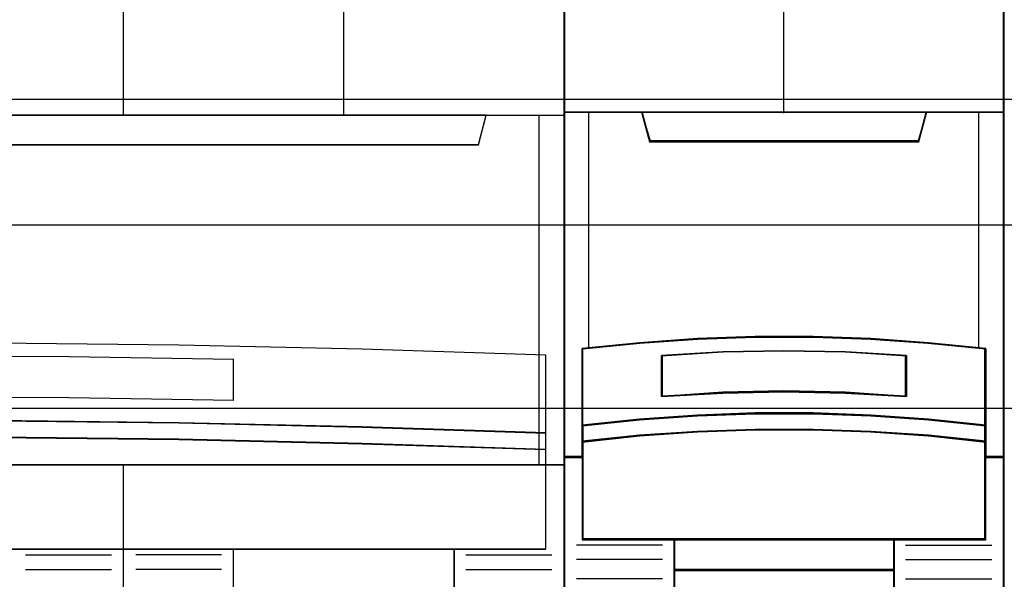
# Model space of a CAD drawing. Extents: x -543332 to -314699, y -9028 to 155584.
# Tile 80 of 256: x -449292 to -448889, y 27378 to 27607. Entities that reach past the tile are written whole.
import ezdxf

# ---------------------------------------------------------------- set-up
doc = ezdxf.new("R2010")
doc.units = 0
doc.header["$MEASUREMENT"] = 0
doc.layers.get('0').update_dxf_attribs({"color": 8})
for name, color, linetype in [('30', 7, 'Continuous'), ('45', 8, 'Continuous'), ('50', 7, 'Continuous')]:
    doc.layers.add(name, color=color, linetype=linetype)

# ---------------------------------------------------------------- blocks, each defined once
blk = doc.blocks.new('*U1080')
at = {"layer": '50', "color": 7}
blk.add_lwpolyline([(61.983887, -137.34823), (386.017439, -137.34823), (386.017439, -183.650891), (61.983887, -183.650891), (61.983887, -137.34823)], dxfattribs=at)
blk = doc.blocks.new('*U1081')
at = {"layer": '30', "color": 7}
blk.add_lwpolyline([(51.981526, -142.47767), (396.088727, -142.47767), (396.088727, -178.455247), (51.981526, -178.455247), (51.981526, -142.47767)], close=True, dxfattribs=at)
for points in [[(51.981526, -142.47767), (396.088727, -142.47767), (396.088727, -178.455247), (51.981526, -178.455247), (51.981526, -142.47767)], [(51.981526, -149.974543), (396.088727, -149.974543), (396.088727, -170.958374), (51.981526, -170.958374), (51.981526, -149.974543)]]:
    blk.add_lwpolyline(points, dxfattribs=at)
blk = doc.blocks.new('*U1082')
at = {"layer": '45', "color": 7}
for points in [[(79.996615, -118.986054), (98.004586, -118.986054), (98.004586, -118.986054), (116.00671, -118.986054), (116.00671, -118.986054), (116.00671, -202.010419), (116.00671, -202.010419), (98.004586, -202.010419), (98.004586, -202.010419), (79.996615, -202.010419), (79.996615, -202.010419), (61.994491, -202.010419), (61.994491, -202.010419), (61.994491, -118.986054), (61.994491, -118.986054), (79.996615, -118.986054), (79.996615, -118.986054)], [(79.998383, -118.99135), (98.002818, -118.99135), (116.001408, -118.99135), (116.001408, -202.005122), (98.002818, -202.005122), (79.998383, -202.005122), (61.999793, -202.005122), (61.999793, -118.99135), (79.998383, -118.99135)], [(61.994491, -137.997023), (116.00671, -137.997023), (116.00671, -152.304903), (61.994491, -152.304903), (61.994491, -137.997023)], [(61.999793, -138.00232), (116.001408, -138.00232), (116.001408, -152.299607), (61.999793, -152.299607), (61.999793, -138.00232)], [(65.181037, -137.997023), (65.496778, -139.207221), (65.496778, -139.207221), (112.507075, -139.207221), (112.507075, -139.207221), (112.822815, -137.997023), (65.181037, -137.997023)], [(65.186339, -138.00232), (65.502009, -139.201925), (112.501843, -139.201925), (112.817513, -138.00232), (65.186339, -138.00232)], [(115.26442, -147.810889), (107.757131, -147.564676), (100.255688, -147.400534), (92.748399, -147.318463), (85.252803, -147.318463), (77.745513, -147.400534), (70.249917, -147.564676), (62.736781, -147.810889), (62.736781, -150.994076), (70.249917, -150.747862), (77.745513, -150.58372), (85.252803, -150.495787), (92.748399, -150.495787), (100.255688, -150.58372), (107.757131, -150.747862), (115.26442, -150.994076), (115.26442, -147.810889)], [(115.26442, -150.98733), (107.757131, -150.739433), (100.255688, -150.574168), (92.748399, -150.485633), (85.252803, -150.485633), (77.745513, -150.574168), (70.249917, -150.739433), (62.736781, -150.98733), (62.736781, -151.671998), (70.249917, -151.430004), (77.745513, -151.258836), (85.252803, -151.176204), (92.748399, -151.176204), (100.255688, -151.258836), (107.757131, -151.430004), (115.26442, -151.671998), (115.26442, -150.98733)], [(115.259118, -150.988147), (107.753344, -150.742463), (100.253416, -150.578674), (92.747642, -150.49093), (85.253559, -150.49093), (77.747785, -150.578674), (70.253703, -150.742463), (62.742083, -150.988147), (62.742083, -151.666702), (70.253703, -151.426868), (77.747785, -151.257229), (85.253559, -151.175335), (92.747642, -151.175335), (100.253416, -151.257229), (107.753344, -151.426868), (115.259118, -151.666702), (115.259118, -150.988147)], [(115.259118, -150.988147), (107.753344, -150.742463), (100.253416, -150.578674), (92.747642, -150.49093), (85.253559, -150.49093), (77.747785, -150.578674), (70.253703, -150.742463), (62.742083, -150.988147), (62.742083, -151.666702), (70.253703, -151.426868), (77.747785, -151.257229), (85.253559, -151.175335), (92.747642, -151.175335), (100.253416, -151.257229), (107.753344, -151.426868), (115.259118, -151.666702), (115.259118, -150.988147)], [(115.26442, -151.66108), (107.757131, -151.420826), (100.255688, -151.25089), (92.748399, -151.168853), (85.252803, -151.168853), (77.745513, -151.25089), (70.249917, -151.420826), (62.736781, -151.66108), (62.736781, -155.739536), (115.26442, -155.739536), (115.26442, -151.66108)], [(102.491726, -155.726295), (111.507901, -155.726295), (111.507901, -167.012651), (102.491726, -167.012651), (102.491726, -155.726295)], [(102.497028, -155.731591), (111.502599, -155.731591), (111.502599, -167.007355), (102.497028, -167.007355), (102.497028, -155.731591)], [(102.497028, -155.731591), (111.502599, -155.731591), (111.502599, -167.007355), (102.497028, -167.007355), (102.497028, -155.731591)]]:
    blk.add_lwpolyline(points, close=True, dxfattribs=at)
for points in [[(97.995568, -138.010264), (97.995568, -118.986054)], [(106.993186, -130.693464), (106.993186, -138.010264)], [(102.504981, -147.991089), (95.755852, -147.88059), (89.006722, -147.84809), (82.245896, -147.88059), (75.490918, -147.991089)], [(102.491726, -149.662063), (102.491726, -147.977848)], [(97.995568, -202.010419), (97.995568, -152.291662)]]:
    blk.add_lwpolyline(points, dxfattribs=at)
at = {"layer": '45', "color": 4}
blk.add_lwpolyline([(114.988712, -152.304903), (114.988712, -137.997023)], dxfattribs=at)
blk.add_lwpolyline([(115.259118, -147.814766), (107.753344, -147.569263), (100.253416, -147.405593), (92.747642, -147.323759), (85.253559, -147.323759), (77.747785, -147.405593), (70.253703, -147.569263), (62.742083, -147.814766), (62.742083, -150.988779), (70.253703, -150.743275), (77.747785, -150.579606), (85.253559, -150.491926), (92.747642, -150.491926), (100.253416, -150.579606), (107.753344, -150.743275), (115.259118, -150.988779), (115.259118, -147.814766)], close=True, dxfattribs=at)
blk.add_lwpolyline([(115.259118, -147.814766), (107.753344, -147.569263), (100.253416, -147.405593), (92.747642, -147.323759), (85.253559, -147.323759), (77.747785, -147.405593), (70.253703, -147.569263), (62.742083, -147.814766), (62.742083, -150.988779), (70.253703, -150.743275), (77.747785, -150.579606), (85.253559, -150.491926), (92.747642, -150.491926), (100.253416, -150.579606), (107.753344, -150.743275), (115.259118, -150.988779), (115.259118, -147.814766)], close=True, dxfattribs=at)
at = {"layer": '45', "color": 251}
for points in [[(102.504981, -149.662063), (95.755852, -149.55361), (89.006722, -149.521712), (82.245896, -149.55361), (75.490918, -149.662063)], [(93.997805, -155.977868), (97.507777, -155.977868)], [(102.009237, -155.977868), (98.499265, -155.977868)], [(111.99039, -155.977868), (115.510967, -155.977868)], [(93.997805, -156.578995), (97.507777, -156.578995)], [(102.009237, -156.578995), (98.499265, -156.578995)], [(111.99039, -156.578995), (115.510967, -156.578995)]]:
    blk.add_lwpolyline(points, dxfattribs=at)
blk.add_lwpolyline([(115.259118, -151.665235), (107.753344, -151.425538), (100.253416, -151.255997), (92.747642, -151.174149), (85.253559, -151.174149), (77.747785, -151.255997), (70.253703, -151.425538), (62.742083, -151.665235), (62.742083, -155.734239), (115.259118, -155.734239), (115.259118, -151.665235)], close=True, dxfattribs=at)
blk.add_lwpolyline([(115.259118, -151.665235), (107.753344, -151.425538), (100.253416, -151.255997), (92.747642, -151.174149), (85.253559, -151.174149), (77.747785, -151.255997), (70.253703, -151.425538), (62.742083, -151.665235), (62.742083, -155.734239), (115.259118, -155.734239), (115.259118, -151.665235)], close=True, dxfattribs=at)
blk = doc.blocks.new('*U1083')
at = {"layer": '45', "color": 7}
for points in [[(133.996645, -119.158183), (116.00671, -119.158183), (116.00671, -200.929979), (133.996645, -200.929979), (133.996645, -119.158183)], [(133.975436, -119.179368), (116.025268, -119.179368), (116.025268, -200.908794), (133.975436, -200.908794), (133.975436, -119.179368)], [(123.821645, -147.071425), (126.18171, -147.071425), (128.541776, -147.159348), (130.896276, -147.324202), (133.250775, -147.554998), (133.250775, -150.692723), (133.250775, -151.36313), (133.250775, -151.995071), (133.996645, -151.995071), (133.996645, -137.872561), (132.99473, -137.872561), (130.818349, -137.872561), (130.501076, -139.054016), (119.502279, -139.054016), (119.185006, -137.872561), (117.008625, -137.872561), (116.00671, -137.872561), (116.00671, -151.995071), (116.75258, -151.995071), (116.75258, -151.36313), (116.75258, -150.692723), (116.75258, -147.554998), (119.095947, -147.324202), (121.461579, -147.159348), (123.821645, -147.071425)], [(119.494968, -139.090703), (130.505736, -139.090703), (130.823354, -137.872561), (124.99478, -137.872561), (119.17735, -137.872561), (119.494968, -139.090703)], [(128.542175, -150.292962), (130.896939, -150.453663), (133.251703, -150.697484), (133.251703, -147.533347), (130.896939, -147.300609), (128.542175, -147.134367), (126.181843, -147.045705), (123.821512, -147.045705), (121.461181, -147.134367), (119.095283, -147.300609), (116.751652, -147.533347), (116.751652, -150.697484), (119.095283, -150.453663), (121.461181, -150.292962), (123.821512, -150.209841), (126.181843, -150.209841), (128.542175, -150.292962)], [(130.009486, -147.821561), (130.009486, -149.497879), (127.505582, -149.357718), (124.996101, -149.312867), (122.497774, -149.357718), (119.993869, -149.497879), (119.993869, -147.821561), (122.497774, -147.675794), (124.996101, -147.630943), (127.505582, -147.675794), (130.009486, -147.821561)], [(127.505582, -149.357718), (130.009486, -149.497879), (130.009486, -147.821561), (127.505582, -147.675794), (124.996101, -147.630943), (122.497774, -147.675794), (119.993869, -147.821561), (119.993869, -149.497879), (122.497774, -149.357718), (124.996101, -149.312867), (127.505582, -149.357718)], [(130.896939, -150.422835), (128.542175, -150.258272), (126.181843, -150.173153), (123.821512, -150.173153), (121.461181, -150.258272), (119.095283, -150.422835), (116.751652, -150.672516), (116.751652, -151.364815), (119.095283, -151.115133), (121.461181, -150.95057), (123.821512, -150.865452), (126.181843, -150.865452), (128.542175, -150.95057), (130.896939, -151.115133), (133.251703, -151.364815), (133.251703, -150.672516), (130.896939, -150.422835)], [(128.542175, -150.926076), (126.181843, -150.843132), (123.821512, -150.843132), (121.461181, -150.926076), (119.095283, -151.086436), (116.751652, -151.329741), (116.751652, -151.96565), (116.751652, -155.360852), (120.503688, -155.360852), (129.499667, -155.360852), (133.251703, -155.360852), (133.251703, -151.96565), (133.251703, -151.329741), (130.896939, -151.086436), (128.542175, -150.926076)], [(120.494915, -156.616069), (129.50844, -156.616069), (129.50844, -155.318482), (120.494915, -155.318482), (120.494915, -156.616069)], [(129.50844, -156.573698), (120.494915, -156.573698), (120.494915, -159.081483), (129.50844, -159.081483), (129.50844, -156.573698)]]:
    blk.add_lwpolyline(points, close=True, dxfattribs=at)
at = {"layer": '45', "color": 139}
for points in [[(133.996645, -119.158183), (116.00671, -119.158183), (116.00671, -200.929979), (133.996645, -200.929979), (133.996645, -119.158183)], [(128.534211, -150.943933), (126.179189, -150.861669), (123.824167, -150.861669), (121.469145, -150.943933), (119.108568, -151.102976), (116.770209, -151.344284), (116.770209, -151.974975), (116.770209, -155.342315), (120.513805, -155.342315), (129.48955, -155.342315), (133.233146, -155.342315), (133.233146, -151.974975), (133.233146, -151.344284), (130.883678, -151.102976), (128.534211, -150.943933)]]:
    blk.add_lwpolyline(points, close=True, dxfattribs=at)
for points in [[(124.975167, -130.682871), (124.975167, -137.912283)], [(116.00671, -137.872561), (133.996645, -137.872561)], [(119.17735, -137.872561), (119.53524, -139.090703)], [(130.823354, -137.872561), (130.468115, -139.090703)], [(119.495475, -139.050981), (130.507881, -139.050981)], [(133.251703, -147.567387), (130.896939, -147.318402), (128.542175, -147.140556), (126.181843, -147.045705), (123.821512, -147.045705), (121.461181, -147.140556), (119.095283, -147.318402), (116.751652, -147.567387)], [(116.751652, -147.527665), (116.751652, -155.360852)], [(130.009486, -147.858682), (127.505582, -147.684528), (124.996101, -147.630943), (122.497774, -147.684528), (119.993869, -147.858682)], [(133.209287, -155.360852), (133.209287, -147.527665)], [(119.993869, -149.497879), (119.993869, -147.81896)], [(129.967069, -149.497879), (129.967069, -147.81896)], [(130.009486, -149.497879), (127.505582, -149.329361), (124.996101, -149.275435), (122.497774, -149.329361), (119.993869, -149.497879)], [(133.251703, -150.697484), (130.896939, -150.435319), (128.542175, -150.262528), (126.181843, -150.173153), (123.821512, -150.173153), (121.461181, -150.262528), (119.095283, -150.435319), (116.751652, -150.697484)], [(133.251703, -151.364815), (130.896939, -151.103973), (128.542175, -150.932055), (126.181843, -150.843132), (123.821512, -150.843132), (121.461181, -150.932055), (119.095283, -151.103973), (116.751652, -151.364815)], [(116.791417, -151.955349), (116.00671, -151.955349)], [(133.996645, -151.955349), (133.209287, -151.955349)], [(133.251703, -155.318482), (116.751652, -155.318482)], [(120.494915, -155.318482), (120.494915, -166.467135)], [(120.494915, -155.318482), (129.50844, -155.318482)], [(129.468674, -155.318482), (129.468674, -166.467135)], [(120.033635, -155.583295), (116.507756, -155.583295)], [(129.967069, -155.583295), (133.495599, -155.583295)], [(120.033635, -156.168534), (116.507756, -156.168534)], [(129.967069, -156.168534), (133.495599, -156.168534)], [(120.033635, -156.952382), (116.507756, -156.952382)], [(120.494915, -156.573698), (129.50844, -156.573698)], [(129.967069, -156.952382), (133.495599, -156.952382)]]:
    blk.add_lwpolyline(points, dxfattribs=at)
at = {"layer": '45', "color": 140}
for points in [[(123.821645, -147.071425), (126.18171, -147.071425), (128.541776, -147.159348), (130.896276, -147.324202), (133.250775, -147.554998), (133.250775, -150.692723), (133.250775, -151.36313), (133.250775, -151.995071), (133.996645, -151.995071), (133.996645, -137.872561), (132.99473, -137.872561), (130.818349, -137.872561), (130.501076, -139.054016), (119.502279, -139.054016), (119.185006, -137.872561), (117.008625, -137.872561), (116.00671, -137.872561), (116.00671, -151.995071), (116.75258, -151.995071), (116.75258, -151.36313), (116.75258, -150.692723), (116.75258, -147.554998), (119.095947, -147.324202), (121.461579, -147.159348), (123.821645, -147.071425)], [(119.512514, -139.072167), (130.488191, -139.072167), (130.804797, -137.891098), (124.994798, -137.891098), (119.195907, -137.891098), (119.512514, -139.072167)]]:
    blk.add_lwpolyline(points, close=True, dxfattribs=at)
at = {"layer": '45', "color": 59}
for points in [[(123.822928, -147.065814), (126.177777, -147.065814), (128.532625, -147.153505), (130.88192, -147.317927), (133.231215, -147.548117), (133.231215, -150.677605), (133.231215, -151.346252), (133.231215, -151.976534), (133.975436, -151.976534), (133.975436, -137.891098), (132.975736, -137.891098), (130.804166, -137.891098), (130.487594, -139.069451), (119.51311, -139.069451), (119.196538, -137.891098), (117.024968, -137.891098), (116.025268, -137.891098), (116.025268, -151.976534), (116.769489, -151.976534), (116.769489, -151.346252), (116.769489, -150.677605), (116.769489, -147.548117), (119.107676, -147.317927), (121.468079, -147.153505), (123.822928, -147.065814)], [(119.494968, -139.090703), (130.505736, -139.090703), (130.823354, -137.872561), (124.99478, -137.872561), (119.17735, -137.872561), (119.494968, -139.090703)], [(128.542175, -150.292962), (130.896939, -150.453663), (133.251703, -150.697484), (133.251703, -147.533347), (130.896939, -147.300609), (128.542175, -147.134367), (126.181843, -147.045705), (123.821512, -147.045705), (121.461181, -147.134367), (119.095283, -147.300609), (116.751652, -147.533347), (116.751652, -150.697484), (119.095283, -150.453663), (121.461181, -150.292962), (123.821512, -150.209841), (126.181843, -150.209841), (128.542175, -150.292962)], [(130.009486, -147.821561), (130.009486, -149.497879), (127.505582, -149.357718), (124.996101, -149.312867), (122.497774, -149.357718), (119.993869, -149.497879), (119.993869, -147.821561), (122.497774, -147.675794), (124.996101, -147.630943), (127.505582, -147.675794), (130.009486, -147.821561)], [(127.505582, -149.357718), (130.009486, -149.497879), (130.009486, -147.821561), (127.505582, -147.675794), (124.996101, -147.630943), (122.497774, -147.675794), (119.993869, -147.821561), (119.993869, -149.497879), (122.497774, -149.357718), (124.996101, -149.312867), (127.505582, -149.357718)], [(127.494315, -149.339515), (129.988277, -149.476694), (129.988277, -147.836042), (127.494315, -147.693377), (124.994798, -147.64948), (122.506389, -147.693377), (120.012427, -147.836042), (120.012427, -149.476694), (122.506389, -149.339515), (124.994798, -149.295618), (127.494315, -149.339515)], [(130.896939, -150.422835), (128.542175, -150.258272), (126.181843, -150.173153), (123.821512, -150.173153), (121.461181, -150.258272), (119.095283, -150.422835), (116.751652, -150.672516), (116.751652, -151.364815), (119.095283, -151.115133), (121.461181, -150.95057), (123.821512, -150.865452), (126.181843, -150.865452), (128.542175, -150.95057), (130.896939, -151.115133), (133.251703, -151.364815), (133.251703, -150.672516), (130.896939, -150.422835)], [(130.883678, -150.435697), (128.534211, -150.27662), (126.179189, -150.194338), (123.824167, -150.194338), (121.469145, -150.27662), (119.108568, -150.435697), (116.770209, -150.677056), (116.770209, -151.346278), (119.108568, -151.104919), (121.469145, -150.945842), (123.824167, -150.86356), (126.179189, -150.86356), (128.534211, -150.945842), (130.883678, -151.104919), (133.233146, -151.346278), (133.233146, -150.677056), (130.883678, -150.435697)], [(128.542175, -150.926076), (126.181843, -150.843132), (123.821512, -150.843132), (121.461181, -150.926076), (119.095283, -151.086436), (116.751652, -151.329741), (116.751652, -151.96565), (116.751652, -155.360852), (120.503688, -155.360852), (129.499667, -155.360852), (133.251703, -155.360852), (133.251703, -151.96565), (133.251703, -151.329741), (130.896939, -151.086436), (128.542175, -150.926076)], [(120.494915, -156.616069), (129.50844, -156.616069), (129.50844, -155.318482), (120.494915, -155.318482), (120.494915, -156.616069)], [(120.513473, -156.594883), (129.489883, -156.594883), (129.489883, -155.339667), (120.513473, -155.339667), (120.513473, -156.594883)], [(129.50844, -156.573698), (120.494915, -156.573698), (120.494915, -159.081483), (129.50844, -159.081483), (129.50844, -156.573698)], [(129.489883, -156.592235), (120.513473, -156.592235), (120.513473, -159.062946), (129.489883, -159.062946), (129.489883, -156.592235)]]:
    blk.add_lwpolyline(points, close=True, dxfattribs=at)
at = {"layer": '45', "color": 140}
for points in [[(117.006151, -137.872561), (117.006151, -147.540906)], [(132.954787, -147.540906), (132.954787, -137.872561)]]:
    blk.add_lwpolyline(points, dxfattribs=at)

msp = doc.modelspace()

# ---------------------------------------------------------------- block references
at = {"xscale": 10, "yscale": 10, "zscale": 10}
for name in ['*U1081', '*U1080', '*U1082', '*U1083']:
    msp.add_blockref(name, (-450229.1, 28948.04), dxfattribs=at)

doc.saveas('drawing.dxf')
